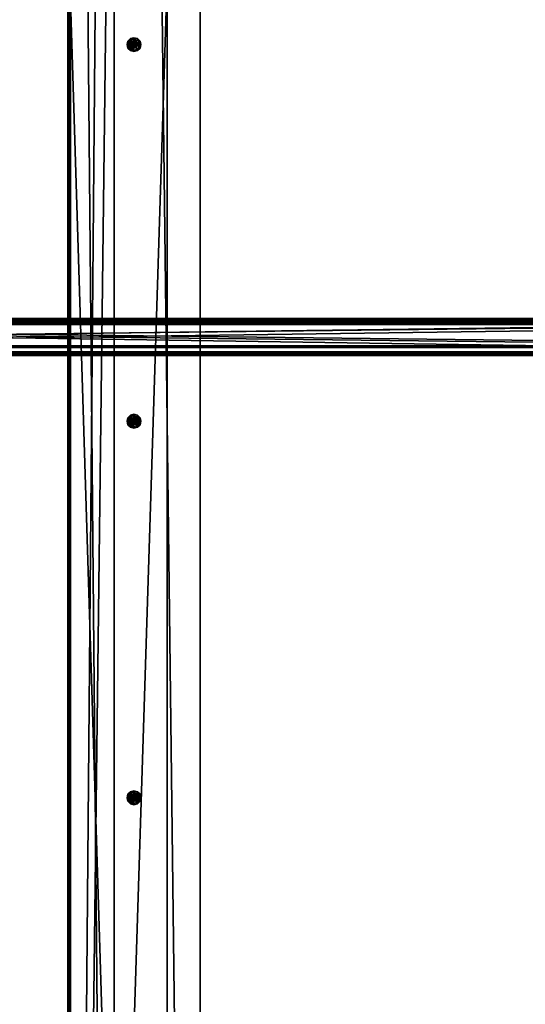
# Model space of a CAD drawing. Header units: millimetres. Extents: x 60485 to 71303, y 100 to 16900.
# Tile 97 of 256: x 62027 to 62792, y 3507 to 4998. Entities that reach past the tile are written whole.
import ezdxf

# ---------------------------------------------------------------- set-up
doc = ezdxf.new("R2010")
doc.units = ezdxf.units.MM
for name, color, linetype in [('1', 7, 'Continuous'), ('13', 7, 'Continuous'), ('3', 7, 'Continuous'), ('9', 7, 'Continuous'), ('95', 7, 'Continuous')]:
    doc.layers.add(name, color=color, linetype=linetype)

msp = doc.modelspace()

# ---------------------------------------------------------------- meshes
at = {"layer": '1', "color": 7}
mesh = msp.add_polyface(dxfattribs=at)
corners = [(62100, 300, 2950), (62100, 300, 0), (62100, 16700, 0), (62100, 16700, 2950), (62300, 300, 0), (62300, 16700, 0), (62300, 300, 2950), (62300, 16700, 2950)]
mesh.append_faces([[corners[k] for k in face] for face in [(0, 2, 3, 3), (1, 5, 2, 2), (4, 7, 5, 5), (6, 3, 7, 7), (1, 6, 4, 4), (3, 5, 7, 7)]], dxfattribs={"vtx0": -1, "color": 7})
mesh.append_faces([[corners[k] for k in face] for face in [(0, 1, 2, 2), (1, 4, 5, 5), (4, 6, 7, 7), (6, 0, 3, 3), (1, 0, 6, 6), (3, 2, 5, 5)]], dxfattribs={"vtx2": -1, "vtx3": -1, "color": 7})
at = {"layer": '13', "color": 20}
mesh = msp.add_polyface(dxfattribs=at)
corners = [(62202.5, 4394.3, 2967), (62200, 4395, 2967), (62200, 4395, 2949), (62202.5, 4394.3, 2949), (62197.5, 4394.3, 2967), (62197.5, 4394.3, 2949), (62204.3, 4392.5, 2949), (62200, 4395, 2949), (62200, 4395, 2884), (62195.7, 4392.5, 2884), (62208, 4394.6, 2963), (62200, 4399.2, 2963), (62200, 4399.2, 2955), (62208, 4394.6, 2955), (62192, 4394.6, 2963), (62192, 4394.6, 2955), (62209.1, 4395.3, 2955), (62205.2, 4399.1, 2955), (62205.2, 4399.1, 2953), (62209.1, 4395.3, 2953), (62200, 4400.5, 2955), (62200, 4400.5, 2953), (62194.7, 4399.1, 2955), (62194.7, 4399.1, 2953), (62190.9, 4395.3, 2955), (62190.9, 4395.3, 2953), (62209.1, 4384.8, 2955), (62205.2, 4380.9, 2955), (62200, 4379.5, 2955), (62205.2, 4380.9, 2953), (62209.1, 4384.8, 2953), (62210.5, 4390, 2953), (62200, 4955, 2967), (62202.5, 4955.7, 2967), (62202.5, 4955.7, 2949), (62200, 4955, 2949), (62204.3, 4957.5, 2949), (62195.7, 4957.5, 2967), (62197.5, 4955.7, 2967), (62197.5, 4955.7, 2949), (62200, 4955, 2949), (62204.3, 4957.5, 2884), (62200, 4955, 2884), (62195.7, 4957.5, 2949), (62200, 4950.8, 2963), (62208, 4955.4, 2963), (62208, 4955.4, 2955), (62200, 4950.8, 2955), (62192, 4955.4, 2963), (62192, 4955.4, 2955), (62200, 4969.2, 2963), (62192, 4964.6, 2963), (62200, 4949.5, 2955), (62205.2, 4950.9, 2955), (62205.2, 4950.9, 2953), (62200, 4949.5, 2953), (62209.1, 4954.8, 2955), (62209.1, 4954.8, 2953), (62210.5, 4960, 2953), (62189.5, 4960, 2955), (62190.9, 4954.8, 2955), (62190.9, 4954.8, 2953), (62194.7, 4950.9, 2955), (62194.7, 4950.9, 2953), (62200, 4970.5, 2955), (62194.7, 4969.1, 2955), (62190.9, 4965.3, 2955), (62189.5, 4960, 2953), (62190.9, 4965.3, 2953), (62194.7, 4969.1, 2953)]
mesh.append_faces([[corners[k] for k in face] for face in [(0, 2, 3, 3), (1, 5, 2, 2), (7, 9, 8, 8), (10, 12, 13, 13), (11, 15, 12, 12), (16, 18, 19, 19), (17, 21, 18, 18), (20, 23, 21, 21), (22, 25, 23, 23), (18, 31, 19, 19), (32, 34, 35, 35), (33, 36, 34, 34), (38, 35, 39, 39), (40, 41, 42, 42), (44, 46, 47, 47), (48, 47, 49, 49), (51, 44, 48, 48), (52, 54, 55, 55), (53, 57, 54, 54), (56, 58, 57, 57), (60, 63, 61, 61), (62, 55, 63, 63), (63, 67, 61, 61)]], dxfattribs={"vtx0": -1, "color": 20})
mesh.append_faces([[corners[k] for k in face] for face in [(16, 26, 17, 17), (17, 27, 20, 20), (20, 28, 22, 22), (23, 29, 21, 21), (21, 30, 18, 18)]], dxfattribs={"vtx0": -1, "vtx1": -1, "color": 20})
mesh.append_faces([[corners[k] for k in face] for face in [(50, 45, 44, 44), (64, 53, 52, 52), (65, 52, 62, 62), (66, 62, 60, 60), (68, 63, 55, 55), (69, 55, 54, 54)]], dxfattribs={"vtx0": -1, "vtx2": -1, "vtx3": -1, "color": 20})
mesh.append_faces([[corners[k] for k in face] for face in [(0, 1, 2, 2), (1, 4, 5, 5), (6, 7, 8, 8), (10, 11, 12, 12), (11, 14, 15, 15), (16, 17, 18, 18), (17, 20, 21, 21), (20, 22, 23, 23), (22, 24, 25, 25), (32, 33, 34, 34), (37, 38, 39, 39), (38, 32, 35, 35), (43, 40, 42, 42), (44, 45, 46, 46), (48, 44, 47, 47), (52, 53, 54, 54), (53, 56, 57, 57), (59, 60, 61, 61), (60, 62, 63, 63), (62, 52, 55, 55)]], dxfattribs={"vtx2": -1, "vtx3": -1, "color": 20})
mesh = msp.add_polyface(dxfattribs=at)
corners = [(62202.5, 4955.7, 2967), (62204.3, 4957.5, 2967), (62204.3, 4957.5, 2949), (62205, 4960, 2967), (62205, 4960, 2949), (62195, 4960, 2967), (62195.7, 4957.5, 2967), (62195.7, 4957.5, 2949), (62195, 4960, 2949), (62197.5, 4955.7, 2949), (62202.5, 4964.3, 2967), (62200, 4965, 2967), (62200, 4955, 2967), (62197.5, 4964.3, 2967), (62197.5, 4955.7, 2967), (62195.7, 4962.5, 2967), (62195.7, 4962.5, 2949), (62200, 4955, 2949), (62200, 4965, 2949), (62202.5, 4955.7, 2949), (62200, 4955, 2949), (62204.3, 4957.5, 2949), (62204.3, 4957.5, 2884), (62204.3, 4962.5, 2884), (62195.7, 4962.5, 2949), (62195.7, 4957.5, 2949), (62195.7, 4957.5, 2884), (62200, 4955, 2884), (62200, 4965, 2949), (62195.7, 4962.5, 2884), (62200, 4965, 2884), (62208, 4955.4, 2963), (62208, 4964.6, 2955), (62208, 4955.4, 2955), (62192, 4964.6, 2963), (62192, 4955.4, 2963), (62192, 4955.4, 2955), (62200, 4950.8, 2955), (62192, 4964.6, 2955), (62200, 4969.2, 2955), (62200, 4959.4, 2964), (62200.5, 4959.7, 2964), (62200.5, 4959.7, 2963), (62200, 4959.4, 2963), (62199.5, 4959.7, 2964), (62199.5, 4959.7, 2963), (62200, 4960.6, 2964), (62199.5, 4960.3, 2964), (62199.5, 4960.3, 2963), (62200, 4959.5, 2950), (62200.2, 4959.6, 2950), (62200.2, 4959.6, 2949), (62200, 4959.5, 2949), (62200.4, 4959.8, 2950), (62200.4, 4959.8, 2949), (62200.5, 4960, 2949), (62199.5, 4960, 2950), (62199.6, 4959.8, 2950), (62199.6, 4959.8, 2949), (62199.7, 4959.6, 2950), (62199.7, 4959.6, 2949), (62200, 4960.5, 2950), (62199.6, 4960.3, 2950), (62199.6, 4960.3, 2949), (62199.7, 4960.4, 2949), (62209.1, 4954.8, 2955), (62210.5, 4960, 2955), (62210.5, 4960, 2953), (62189.5, 4960, 2955), (62190.9, 4954.8, 2953), (62189.5, 4960, 2953), (62200, 4970.5, 2955), (62205.2, 4950.9, 2955), (62200, 4970.5, 2953), (62205.2, 4950.9, 2953), (62209.1, 4954.8, 2953)]
mesh.append_faces([[corners[k] for k in face] for face in [(1, 4, 2, 2), (5, 7, 8, 8), (6, 9, 7, 7), (5, 14, 6, 6), (21, 23, 22, 22), (25, 27, 26, 26), (24, 20, 25, 25), (27, 29, 26, 26), (31, 32, 33, 33), (37, 38, 36, 36), (40, 42, 43, 43), (44, 43, 45, 45), (47, 40, 44, 44), (43, 48, 45, 45), (49, 51, 52, 52), (50, 54, 51, 51), (53, 55, 54, 54), (57, 60, 58, 58), (59, 52, 60, 60), (68, 69, 70, 70)]], dxfattribs={"vtx0": -1, "color": 20})
mesh.append_faces([[corners[k] for k in face] for face in [(15, 14, 5, 5)]], dxfattribs={"vtx0": -1, "vtx1": -1, "color": 20})
mesh.append_faces([[corners[k] for k in face] for face in [(10, 1, 0, 0), (11, 0, 12, 12), (13, 12, 14, 14), (16, 7, 9, 9), (16, 9, 17, 17), (18, 17, 19, 19), (18, 19, 2, 2), (28, 21, 20, 20), (30, 27, 22, 22), (39, 37, 33, 33), (46, 41, 40, 40), (48, 43, 42, 42), (61, 50, 49, 49), (62, 49, 59, 59), (63, 58, 60, 60), (63, 60, 52, 52), (64, 52, 51, 51), (71, 65, 72, 72), (73, 74, 75, 75)]], dxfattribs={"vtx0": -1, "vtx2": -1, "vtx3": -1, "color": 20})
mesh.append_faces([[corners[k] for k in face] for face in [(0, 1, 2, 2), (1, 3, 4, 4), (5, 6, 7, 7), (20, 21, 22, 22), (24, 25, 26, 26), (34, 35, 36, 36), (40, 41, 42, 42), (44, 40, 43, 43), (49, 50, 51, 51), (50, 53, 54, 54), (56, 57, 58, 58), (57, 59, 60, 60), (59, 49, 52, 52), (65, 66, 67, 67)]], dxfattribs={"vtx2": -1, "vtx3": -1, "color": 20})
mesh = msp.add_polyface(dxfattribs=at)
corners = [(62200, 4965, 2967), (62197.5, 4964.3, 2967), (62197.5, 4964.3, 2949), (62200, 4965, 2949), (62195.7, 4962.5, 2967), (62195.7, 4962.5, 2949), (62195, 4960, 2967), (62195, 4960, 2949), (62200, 4955, 2967), (62197.5, 4955.7, 2967), (62195.7, 4957.5, 2949), (62200, 4955, 2949), (62200, 4965, 2949), (62195.7, 4962.5, 2949), (62195.7, 4962.5, 2884), (62200, 4965, 2884), (62195.7, 4957.5, 2884), (62200, 4955, 2949), (62200, 4955, 2884), (62200, 4969.2, 2963), (62192, 4964.6, 2963), (62192, 4964.6, 2955), (62200, 4969.2, 2955), (62192, 4955.4, 2955), (62200, 4950.8, 2963), (62200, 4950.8, 2955), (62200, 4960.6, 2964), (62199.5, 4960.3, 2964), (62199.5, 4960.3, 2963), (62200, 4960.6, 2963), (62199.5, 4959.7, 2964), (62199.5, 4959.7, 2963), (62200, 4959.4, 2964), (62200.5, 4959.7, 2963), (62200.2, 4960.4, 2950), (62200, 4960.5, 2950), (62200, 4960.5, 2949), (62199.7, 4960.4, 2950), (62199.7, 4960.4, 2949), (62199.6, 4960.3, 2950), (62199.6, 4960.3, 2949), (62199.5, 4960, 2950), (62199.5, 4960, 2949), (62199.6, 4959.8, 2949), (62200, 4959.5, 2950), (62199.7, 4959.6, 2950), (62199.6, 4959.8, 2950), (62200, 4959.5, 2949), (62200.2, 4959.6, 2949), (62200, 4970.5, 2955), (62194.7, 4969.1, 2955), (62194.7, 4969.1, 2953), (62200, 4970.5, 2953), (62190.9, 4965.3, 2955), (62190.9, 4965.3, 2953), (62189.5, 4960, 2955), (62189.5, 4960, 2953), (62200, 4949.5, 2955), (62194.7, 4950.9, 2955), (62190.9, 4954.8, 2955), (62194.7, 4950.9, 2953), (62200, 4949.5, 2953), (62205.2, 4950.9, 2953)]
mesh.append_faces([[corners[k] for k in face] for face in [(0, 2, 3, 3), (1, 5, 2, 2), (4, 7, 5, 5), (10, 5, 7, 7), (12, 14, 15, 15), (13, 16, 14, 14), (19, 21, 22, 22), (20, 23, 21, 21), (26, 28, 29, 29), (27, 31, 28, 28), (35, 38, 36, 36), (37, 40, 38, 38), (39, 42, 40, 40), (41, 43, 42, 42), (39, 46, 41, 41), (43, 40, 42, 42), (49, 51, 52, 52), (50, 54, 51, 51), (53, 56, 54, 54), (53, 59, 55, 55)]], dxfattribs={"vtx0": -1, "color": 20})
mesh.append_faces([[corners[k] for k in face] for face in [(0, 8, 1, 1), (1, 9, 4, 4), (5, 11, 2, 2), (2, 11, 3, 3), (12, 17, 13, 13), (14, 18, 15, 15), (19, 24, 20, 20), (21, 25, 22, 22), (26, 32, 27, 27), (28, 33, 29, 29), (35, 44, 37, 37), (37, 44, 39, 39), (40, 47, 38, 38), (38, 48, 36, 36), (49, 57, 50, 50), (50, 58, 53, 53), (56, 60, 54, 54), (54, 61, 51, 51), (51, 62, 52, 52)]], dxfattribs={"vtx0": -1, "vtx1": -1, "color": 20})
mesh.append_faces([[corners[k] for k in face] for face in [(39, 45, 46, 46)]], dxfattribs={"vtx0": -1, "vtx2": -1, "vtx3": -1, "color": 20})
mesh.append_faces([[corners[k] for k in face] for face in [(0, 1, 2, 2), (1, 4, 5, 5), (4, 6, 7, 7), (12, 13, 14, 14), (19, 20, 21, 21), (26, 27, 28, 28), (27, 30, 31, 31), (34, 35, 36, 36), (35, 37, 38, 38), (37, 39, 40, 40), (39, 41, 42, 42), (49, 50, 51, 51), (50, 53, 54, 54), (53, 55, 56, 56)]], dxfattribs={"vtx2": -1, "vtx3": -1, "color": 20})
mesh = msp.add_polyface(dxfattribs=at)
corners = [(62205, 4960, 2967), (62204.3, 4962.5, 2967), (62204.3, 4962.5, 2949), (62205, 4960, 2949), (62202.5, 4964.3, 2967), (62202.5, 4964.3, 2949), (62200, 4965, 2967), (62200, 4965, 2949), (62204.3, 4957.5, 2967), (62202.5, 4955.7, 2967), (62204.3, 4957.5, 2949), (62204.3, 4957.5, 2949), (62204.3, 4962.5, 2949), (62204.3, 4962.5, 2884), (62200, 4965, 2949), (62200, 4965, 2884), (62204.3, 4957.5, 2884), (62208, 4955.4, 2963), (62208, 4964.6, 2963), (62208, 4964.6, 2955), (62200, 4969.2, 2963), (62200, 4969.2, 2955), (62208, 4955.4, 2955), (62200.5, 4959.7, 2964), (62200.5, 4960.3, 2964), (62200.5, 4960.3, 2963), (62200.5, 4959.7, 2963), (62200, 4960.6, 2964), (62200, 4960.6, 2963), (62200.4, 4959.8, 2950), (62200.5, 4960, 2950), (62200.5, 4960, 2949), (62200.4, 4960.3, 2950), (62200.4, 4960.3, 2949), (62200.2, 4960.4, 2950), (62200.2, 4960.4, 2949), (62200, 4960.5, 2949), (62200.2, 4959.6, 2950), (62200, 4960.5, 2950), (62200.2, 4959.6, 2949), (62200.4, 4959.8, 2949), (62210.5, 4960, 2955), (62209.1, 4965.3, 2955), (62209.1, 4965.3, 2953), (62210.5, 4960, 2953), (62205.2, 4969.1, 2955), (62205.2, 4969.1, 2953), (62200, 4970.5, 2955), (62200, 4970.5, 2953), (62209.1, 4954.8, 2955), (62209.1, 4954.8, 2953)]
mesh.append_faces([[corners[k] for k in face] for face in [(0, 2, 3, 3), (1, 5, 2, 2), (4, 7, 5, 5), (8, 1, 0, 0), (5, 3, 2, 2), (12, 15, 13, 13), (11, 14, 12, 12), (15, 16, 13, 13), (18, 21, 19, 19), (17, 20, 18, 18), (21, 22, 19, 19), (23, 25, 26, 26), (24, 28, 25, 25), (23, 27, 24, 24), (28, 26, 25, 25), (30, 33, 31, 31), (32, 35, 33, 33), (34, 36, 35, 35), (30, 34, 32, 32), (35, 31, 33, 33), (41, 43, 44, 44), (42, 46, 43, 43), (45, 48, 46, 46), (49, 42, 41, 41), (46, 44, 43, 43)]], dxfattribs={"vtx0": -1, "color": 20})
mesh.append_faces([[corners[k] for k in face] for face in [(1, 8, 4, 4), (4, 9, 6, 6), (7, 10, 5, 5), (34, 37, 38, 38), (36, 40, 35, 35), (42, 49, 45, 45), (45, 49, 47, 47), (48, 50, 46, 46)]], dxfattribs={"vtx0": -1, "vtx1": -1, "color": 20})
mesh.append_faces([[corners[k] for k in face] for face in [(5, 10, 3, 3), (34, 30, 29, 29), (34, 29, 37, 37), (36, 39, 40, 40), (35, 40, 31, 31), (46, 50, 44, 44)]], dxfattribs={"vtx0": -1, "vtx2": -1, "vtx3": -1, "color": 20})
mesh.append_faces([[corners[k] for k in face] for face in [(0, 1, 2, 2), (1, 4, 5, 5), (4, 6, 7, 7), (11, 12, 13, 13), (12, 14, 15, 15), (17, 18, 19, 19), (18, 20, 21, 21), (23, 24, 25, 25), (24, 27, 28, 28), (29, 30, 31, 31), (30, 32, 33, 33), (32, 34, 35, 35), (41, 42, 43, 43), (42, 45, 46, 46), (45, 47, 48, 48)]], dxfattribs={"vtx2": -1, "vtx3": -1, "color": 20})
mesh = msp.add_polyface(dxfattribs=at)
corners = [(62200, 4385, 2967), (62202.5, 4385.7, 2967), (62202.5, 4385.7, 2949), (62200, 4385, 2949), (62204.3, 4387.5, 2967), (62204.3, 4387.5, 2949), (62205, 4390, 2967), (62205, 4390, 2949), (62195, 4390, 2967), (62195.7, 4387.5, 2967), (62195.7, 4387.5, 2949), (62195, 4390, 2949), (62197.5, 4385.7, 2967), (62197.5, 4385.7, 2949), (62202.5, 4394.3, 2967), (62200, 4395, 2967), (62197.5, 4394.3, 2967), (62195.7, 4392.5, 2949), (62197.5, 4394.3, 2949), (62200, 4395, 2949), (62200, 4385, 2949), (62204.3, 4387.5, 2949), (62204.3, 4387.5, 2884), (62200, 4385, 2884), (62204.3, 4392.5, 2884), (62195.7, 4392.5, 2949), (62195.7, 4387.5, 2949), (62195.7, 4387.5, 2884), (62200, 4395, 2949), (62195.7, 4392.5, 2884), (62200, 4395, 2884), (62200, 4380.8, 2963), (62208, 4385.4, 2963), (62208, 4385.4, 2955), (62200, 4380.8, 2955), (62208, 4394.6, 2955), (62192, 4394.6, 2963), (62192, 4385.4, 2963), (62192, 4385.4, 2955), (62200, 4399.2, 2963), (62192, 4394.6, 2955), (62200, 4399.2, 2955), (62205.2, 4380.9, 2955), (62209.1, 4384.8, 2955), (62209.1, 4384.8, 2953), (62210.5, 4390, 2955), (62210.5, 4390, 2953), (62189.5, 4390, 2955), (62190.9, 4384.8, 2955), (62190.9, 4384.8, 2953), (62189.5, 4390, 2953), (62194.7, 4380.9, 2953), (62205.2, 4399.1, 2955), (62200, 4400.5, 2955), (62200, 4379.5, 2955), (62194.7, 4399.1, 2955), (62194.7, 4380.9, 2955), (62190.9, 4395.3, 2955), (62190.9, 4395.3, 2953), (62200, 4379.5, 2953), (62194.7, 4399.1, 2953), (62205.2, 4380.9, 2953), (62200, 4400.5, 2953)]
mesh.append_faces([[corners[k] for k in face] for face in [(0, 2, 3, 3), (1, 5, 2, 2), (4, 7, 5, 5), (8, 10, 11, 11), (9, 13, 10, 10), (12, 3, 13, 13), (8, 12, 9, 9), (20, 22, 23, 23), (21, 24, 22, 22), (26, 23, 27, 27), (25, 20, 26, 26), (23, 29, 27, 27), (31, 33, 34, 34), (32, 35, 33, 33), (37, 34, 38, 38), (36, 31, 37, 37), (34, 40, 38, 38), (43, 46, 44, 44), (47, 49, 50, 50), (48, 51, 49, 49), (51, 50, 49, 49)]], dxfattribs={"vtx0": -1, "color": 20})
mesh.append_faces([[corners[k] for k in face] for face in [(14, 4, 1, 1), (15, 1, 0, 0), (16, 0, 12, 12), (17, 10, 13, 13), (17, 13, 3, 3), (18, 3, 2, 2), (19, 2, 5, 5), (28, 21, 20, 20), (30, 23, 22, 22), (39, 32, 31, 31), (41, 34, 33, 33), (52, 43, 42, 42), (53, 42, 54, 54), (55, 54, 56, 56), (57, 56, 48, 48), (58, 51, 59, 59), (60, 59, 61, 61), (62, 61, 44, 44)]], dxfattribs={"vtx0": -1, "vtx2": -1, "vtx3": -1, "color": 20})
mesh.append_faces([[corners[k] for k in face] for face in [(0, 1, 2, 2), (1, 4, 5, 5), (4, 6, 7, 7), (8, 9, 10, 10), (9, 12, 13, 13), (12, 0, 3, 3), (20, 21, 22, 22), (25, 26, 27, 27), (26, 20, 23, 23), (31, 32, 33, 33), (36, 37, 38, 38), (37, 31, 34, 34), (42, 43, 44, 44), (43, 45, 46, 46), (47, 48, 49, 49)]], dxfattribs={"vtx2": -1, "vtx3": -1, "color": 20})
mesh = msp.add_polyface(dxfattribs=at)
corners = [(62197.5, 4394.3, 2967), (62195.7, 4392.5, 2967), (62195.7, 4392.5, 2949), (62197.5, 4394.3, 2949), (62195, 4390, 2967), (62195, 4390, 2949), (62200, 4395, 2967), (62200, 4385, 2967), (62197.5, 4385.7, 2967), (62195.7, 4387.5, 2949), (62200, 4385, 2949), (62202.5, 4385.7, 2949), (62200, 4395, 2949), (62200, 4395, 2949), (62195.7, 4392.5, 2949), (62195.7, 4392.5, 2884), (62195.7, 4387.5, 2884), (62200, 4385, 2949), (62200, 4385, 2884), (62200, 4395, 2884), (62192, 4394.6, 2963), (62192, 4385.4, 2955), (62192, 4394.6, 2955), (62200, 4399.2, 2963), (62200, 4380.8, 2963), (62200, 4380.8, 2955), (62200, 4399.2, 2955), (62200, 4390.6, 2964), (62199.5, 4390.3, 2964), (62199.5, 4390.3, 2963), (62200, 4390.6, 2963), (62199.5, 4389.7, 2964), (62199.5, 4389.7, 2963), (62200, 4389.4, 2964), (62200, 4389.4, 2963), (62200.5, 4389.7, 2963), (62200, 4390.5, 2950), (62199.7, 4390.4, 2950), (62199.7, 4390.4, 2949), (62200, 4390.5, 2949), (62199.6, 4390.3, 2950), (62199.6, 4390.3, 2949), (62199.5, 4390, 2950), (62199.5, 4390, 2949), (62199.6, 4389.8, 2950), (62199.6, 4389.8, 2949), (62199.7, 4389.6, 2950), (62199.7, 4389.6, 2949), (62200, 4389.5, 2950), (62200, 4389.5, 2949), (62190.9, 4395.3, 2955), (62189.5, 4390, 2955), (62189.5, 4390, 2953), (62190.9, 4395.3, 2953), (62194.7, 4399.1, 2955), (62194.7, 4380.9, 2955), (62190.9, 4384.8, 2955), (62194.7, 4380.9, 2953), (62200, 4379.5, 2953), (62194.7, 4399.1, 2953)]
mesh.append_faces([[corners[k] for k in face] for face in [(0, 2, 3, 3), (1, 5, 2, 2), (9, 2, 5, 5), (14, 16, 15, 15), (20, 21, 22, 22), (27, 29, 30, 30), (28, 32, 29, 29), (31, 34, 32, 32), (28, 33, 31, 31), (34, 29, 32, 32), (36, 38, 39, 39), (37, 41, 38, 38), (40, 43, 41, 41), (42, 45, 43, 43), (44, 47, 45, 45), (46, 49, 47, 47), (40, 44, 42, 42), (45, 41, 43, 43), (50, 52, 53, 53), (50, 56, 51, 51)]], dxfattribs={"vtx0": -1, "color": 20})
mesh.append_faces([[corners[k] for k in face] for face in [(6, 7, 0, 0), (0, 8, 1, 1), (1, 8, 4, 4), (2, 10, 3, 3), (3, 11, 12, 12), (13, 17, 14, 14), (15, 18, 19, 19), (23, 24, 20, 20), (22, 25, 26, 26), (27, 33, 28, 28), (29, 35, 30, 30), (36, 48, 37, 37), (37, 46, 40, 40), (41, 47, 38, 38), (54, 55, 50, 50), (52, 57, 53, 53), (53, 58, 59, 59)]], dxfattribs={"vtx0": -1, "vtx1": -1, "color": 20})
mesh.append_faces([[corners[k] for k in face] for face in [(37, 48, 46, 46), (40, 46, 44, 44), (41, 45, 47, 47), (38, 47, 49, 49)]], dxfattribs={"vtx0": -1, "vtx2": -1, "vtx3": -1, "color": 20})
mesh.append_faces([[corners[k] for k in face] for face in [(0, 1, 2, 2), (1, 4, 5, 5), (13, 14, 15, 15), (27, 28, 29, 29), (28, 31, 32, 32), (31, 33, 34, 34), (36, 37, 38, 38), (37, 40, 41, 41), (40, 42, 43, 43), (42, 44, 45, 45), (44, 46, 47, 47), (46, 48, 49, 49), (50, 51, 52, 52)]], dxfattribs={"vtx2": -1, "vtx3": -1, "color": 20})
mesh = msp.add_polyface(dxfattribs=at)
corners = [(62205, 4390, 2967), (62204.3, 4392.5, 2967), (62204.3, 4392.5, 2949), (62205, 4390, 2949), (62202.5, 4394.3, 2967), (62202.5, 4394.3, 2949), (62204.3, 4387.5, 2967), (62202.5, 4385.7, 2967), (62200, 4395, 2967), (62200, 4395, 2949), (62204.3, 4387.5, 2949), (62204.3, 4387.5, 2949), (62204.3, 4392.5, 2949), (62204.3, 4392.5, 2884), (62200, 4395, 2884), (62200, 4395, 2949), (62204.3, 4387.5, 2884), (62208, 4385.4, 2963), (62208, 4394.6, 2963), (62208, 4394.6, 2955), (62200, 4399.2, 2963), (62200, 4399.2, 2955), (62208, 4385.4, 2955), (62200, 4389.4, 2964), (62200.5, 4389.7, 2964), (62200.5, 4389.7, 2963), (62200, 4389.4, 2963), (62200.5, 4390.3, 2964), (62200.5, 4390.3, 2963), (62200, 4390.6, 2964), (62200, 4390.6, 2963), (62199.5, 4390.3, 2963), (62200, 4389.5, 2950), (62200.2, 4389.6, 2950), (62200.2, 4389.6, 2949), (62200, 4389.5, 2949), (62200.4, 4389.8, 2950), (62200.4, 4389.8, 2949), (62200.5, 4390, 2950), (62200.5, 4390, 2949), (62200.4, 4390.3, 2950), (62200.4, 4390.3, 2949), (62200.2, 4390.4, 2950), (62200.2, 4390.4, 2949), (62200, 4390.5, 2950), (62200, 4390.5, 2949), (62199.7, 4390.4, 2949), (62210.5, 4390, 2955), (62209.1, 4395.3, 2955), (62209.1, 4395.3, 2953), (62210.5, 4390, 2953), (62209.1, 4384.8, 2955), (62205.2, 4399.1, 2953), (62209.1, 4384.8, 2953)]
mesh.append_faces([[corners[k] for k in face] for face in [(0, 2, 3, 3), (1, 5, 2, 2), (6, 1, 0, 0), (5, 3, 2, 2), (12, 14, 13, 13), (11, 15, 12, 12), (14, 16, 13, 13), (17, 20, 18, 18), (21, 22, 19, 19), (23, 25, 26, 26), (24, 28, 25, 25), (27, 30, 28, 28), (24, 29, 27, 27), (30, 25, 28, 28), (32, 34, 35, 35), (33, 37, 34, 34), (36, 39, 37, 37), (38, 41, 39, 39), (40, 43, 41, 41), (42, 45, 43, 43), (36, 40, 38, 38), (41, 37, 39, 39), (47, 49, 50, 50), (51, 48, 47, 47)]], dxfattribs={"vtx0": -1, "color": 20})
mesh.append_faces([[corners[k] for k in face] for face in [(1, 6, 4, 4), (4, 7, 8, 8), (9, 10, 5, 5), (40, 36, 42, 42), (42, 33, 44, 44), (46, 34, 45, 45), (45, 37, 43, 43), (43, 37, 41, 41)]], dxfattribs={"vtx0": -1, "vtx1": -1, "color": 20})
mesh.append_faces([[corners[k] for k in face] for face in [(5, 10, 3, 3), (29, 24, 23, 23), (31, 26, 25, 25), (42, 36, 33, 33), (44, 33, 32, 32), (46, 35, 34, 34), (45, 34, 37, 37), (52, 53, 50, 50)]], dxfattribs={"vtx0": -1, "vtx2": -1, "vtx3": -1, "color": 20})
mesh.append_faces([[corners[k] for k in face] for face in [(0, 1, 2, 2), (1, 4, 5, 5), (11, 12, 13, 13), (17, 18, 19, 19), (23, 24, 25, 25), (24, 27, 28, 28), (27, 29, 30, 30), (32, 33, 34, 34), (33, 36, 37, 37), (36, 38, 39, 39), (38, 40, 41, 41), (40, 42, 43, 43), (42, 44, 45, 45), (47, 48, 49, 49)]], dxfattribs={"vtx2": -1, "vtx3": -1, "color": 20})
mesh = msp.add_polyface(dxfattribs=at)
corners = [(62204.3, 3822.5, 2967), (62202.5, 3824.3, 2967), (62202.5, 3824.3, 2949), (62204.3, 3822.5, 2949), (62200, 3825, 2967), (62200, 3825, 2949), (62197.5, 3824.3, 2967), (62197.5, 3824.3, 2949), (62195.7, 3822.5, 2967), (62195.7, 3822.5, 2949), (62195, 3820, 2949), (62204.3, 3817.5, 2967), (62202.5, 3815.7, 2967), (62200, 3815, 2967), (62202.5, 3815.7, 2949), (62204.3, 3817.5, 2949), (62205, 3820, 2949), (62204.3, 3822.5, 2949), (62200, 3825, 2949), (62200, 3825, 2884), (62204.3, 3822.5, 2884), (62195.7, 3822.5, 2949), (62195.7, 3822.5, 2884), (62204.3, 3817.5, 2884), (62208, 3815.4, 2963), (62208, 3824.6, 2963), (62208, 3824.6, 2955), (62200, 3829.2, 2963), (62200, 3829.2, 2955), (62192, 3824.6, 2963), (62192, 3824.6, 2955), (62192, 3815.4, 2955), (62200, 3810.8, 2963), (62208, 3815.4, 2955), (62210.5, 3820, 2955), (62209.1, 3825.3, 2955), (62209.1, 3825.3, 2953), (62205.2, 3829.1, 2955), (62205.2, 3829.1, 2953), (62200, 3830.5, 2955), (62200, 3830.5, 2953), (62194.7, 3829.1, 2955), (62194.7, 3829.1, 2953), (62190.9, 3825.3, 2955), (62190.9, 3825.3, 2953), (62189.5, 3820, 2953), (62209.1, 3814.8, 2955), (62205.2, 3810.9, 2955), (62200, 3809.5, 2955), (62194.7, 3810.9, 2955), (62200, 3809.5, 2953), (62205.2, 3810.9, 2953), (62209.1, 3814.8, 2953), (62210.5, 3820, 2953), (62200, 4379.5, 2955), (62205.2, 4380.9, 2955), (62205.2, 4380.9, 2953), (62200, 4379.5, 2953), (62209.1, 4384.8, 2953), (62190.9, 4384.8, 2955), (62194.7, 4380.9, 2955), (62194.7, 4380.9, 2953)]
mesh.append_faces([[corners[k] for k in face] for face in [(0, 2, 3, 3), (1, 5, 2, 2), (4, 7, 5, 5), (6, 9, 7, 7), (8, 10, 9, 9), (2, 16, 3, 3), (17, 19, 20, 20), (18, 22, 19, 19), (25, 28, 26, 26), (27, 30, 28, 28), (29, 31, 30, 30), (24, 27, 25, 25), (28, 33, 26, 26), (35, 38, 36, 36), (37, 40, 38, 38), (39, 42, 40, 40), (41, 44, 42, 42), (43, 45, 44, 44), (38, 53, 36, 36), (54, 56, 57, 57), (55, 58, 56, 56), (60, 57, 61, 61)]], dxfattribs={"vtx0": -1, "color": 20})
mesh.append_faces([[corners[k] for k in face] for face in [(0, 11, 1, 1), (1, 12, 4, 4), (4, 13, 6, 6), (7, 14, 5, 5), (5, 15, 2, 2), (22, 23, 19, 19), (27, 32, 29, 29), (30, 33, 28, 28), (35, 46, 37, 37), (37, 47, 39, 39), (39, 48, 41, 41), (41, 49, 43, 43), (44, 50, 42, 42), (42, 51, 40, 40), (40, 52, 38, 38)]], dxfattribs={"vtx0": -1, "vtx1": -1, "color": 20})
mesh.append_faces([[corners[k] for k in face] for face in [(0, 1, 2, 2), (1, 4, 5, 5), (4, 6, 7, 7), (6, 8, 9, 9), (17, 18, 19, 19), (18, 21, 22, 22), (24, 25, 26, 26), (25, 27, 28, 28), (27, 29, 30, 30), (34, 35, 36, 36), (35, 37, 38, 38), (37, 39, 40, 40), (39, 41, 42, 42), (41, 43, 44, 44), (54, 55, 56, 56), (59, 60, 61, 61), (60, 54, 57, 57)]], dxfattribs={"vtx2": -1, "vtx3": -1, "color": 20})
mesh = msp.add_polyface(dxfattribs=at)
corners = [(62202.5, 3254.3, 2967), (62200, 3255, 2967), (62200, 3255, 2949), (62197.5, 3254.3, 2949), (62208, 3254.6, 2963), (62200, 3259.2, 2963), (62200, 3259.2, 2955), (62208, 3254.6, 2955), (62192, 3254.6, 2963), (62192, 3254.6, 2955), (62209.1, 3255.3, 2955), (62205.2, 3259.1, 2955), (62205.2, 3259.1, 2953), (62209.1, 3255.3, 2953), (62200, 3260.5, 2955), (62200, 3260.5, 2953), (62194.7, 3259.1, 2955), (62194.7, 3259.1, 2953), (62190.9, 3255.3, 2955), (62190.9, 3255.3, 2953), (62205.2, 3240.9, 2955), (62205.2, 3240.9, 2953), (62209.1, 3244.8, 2953), (62210.5, 3250, 2953), (62200, 3815, 2967), (62202.5, 3815.7, 2967), (62202.5, 3815.7, 2949), (62200, 3815, 2949), (62204.3, 3817.5, 2967), (62204.3, 3817.5, 2949), (62195.7, 3817.5, 2967), (62197.5, 3815.7, 2967), (62197.5, 3815.7, 2949), (62200, 3815, 2949), (62204.3, 3817.5, 2949), (62204.3, 3817.5, 2884), (62200, 3815, 2884), (62195.7, 3817.5, 2949), (62195.7, 3817.5, 2884), (62200, 3810.8, 2963), (62208, 3815.4, 2963), (62208, 3815.4, 2955), (62200, 3810.8, 2955), (62192, 3815.4, 2963), (62192, 3815.4, 2955), (62200, 3829.2, 2963), (62192, 3824.6, 2963), (62192, 3824.6, 2955), (62200, 3809.5, 2955), (62205.2, 3810.9, 2955), (62205.2, 3810.9, 2953), (62200, 3809.5, 2953), (62209.1, 3814.8, 2955), (62209.1, 3814.8, 2953), (62210.5, 3820, 2953), (62189.5, 3820, 2955), (62190.9, 3814.8, 2955), (62190.9, 3814.8, 2953), (62194.7, 3810.9, 2955), (62194.7, 3810.9, 2953), (62205.2, 3829.1, 2955), (62200, 3830.5, 2955), (62194.7, 3829.1, 2955), (62190.9, 3825.3, 2955), (62189.5, 3820, 2953), (62190.9, 3825.3, 2953), (62194.7, 3829.1, 2953)]
mesh.append_faces([[corners[k] for k in face] for face in [(1, 3, 2, 2), (4, 6, 7, 7), (5, 9, 6, 6), (10, 12, 13, 13), (11, 15, 12, 12), (14, 17, 15, 15), (16, 19, 17, 17), (12, 23, 13, 13), (24, 26, 27, 27), (25, 29, 26, 26), (31, 27, 32, 32), (33, 35, 36, 36), (37, 36, 38, 38), (39, 41, 42, 42), (43, 42, 44, 44), (46, 39, 43, 43), (42, 47, 44, 44), (48, 50, 51, 51), (49, 53, 50, 50), (52, 54, 53, 53), (56, 59, 57, 57), (58, 51, 59, 59), (59, 64, 57, 57)]], dxfattribs={"vtx0": -1, "color": 20})
mesh.append_faces([[corners[k] for k in face] for face in [(11, 20, 14, 14), (17, 21, 15, 15), (15, 22, 12, 12)]], dxfattribs={"vtx0": -1, "vtx1": -1, "color": 20})
mesh.append_faces([[corners[k] for k in face] for face in [(45, 40, 39, 39), (47, 42, 41, 41), (60, 52, 49, 49), (61, 49, 48, 48), (62, 48, 58, 58), (63, 58, 56, 56), (65, 59, 51, 51), (66, 51, 50, 50)]], dxfattribs={"vtx0": -1, "vtx2": -1, "vtx3": -1, "color": 20})
mesh.append_faces([[corners[k] for k in face] for face in [(0, 1, 2, 2), (4, 5, 6, 6), (5, 8, 9, 9), (10, 11, 12, 12), (11, 14, 15, 15), (14, 16, 17, 17), (16, 18, 19, 19), (24, 25, 26, 26), (25, 28, 29, 29), (30, 31, 32, 32), (31, 24, 27, 27), (33, 34, 35, 35), (37, 33, 36, 36), (39, 40, 41, 41), (43, 39, 42, 42), (48, 49, 50, 50), (49, 52, 53, 53), (55, 56, 57, 57), (56, 58, 59, 59), (58, 48, 51, 51)]], dxfattribs={"vtx2": -1, "vtx3": -1, "color": 20})
mesh = msp.add_polyface(dxfattribs=at)
corners = [(62204.3, 3817.5, 2967), (62205, 3820, 2967), (62205, 3820, 2949), (62204.3, 3817.5, 2949), (62204.3, 3822.5, 2967), (62204.3, 3822.5, 2949), (62202.5, 3824.3, 2967), (62202.5, 3815.7, 2967), (62200, 3825, 2967), (62200, 3815, 2967), (62197.5, 3824.3, 2949), (62200, 3815, 2949), (62202.5, 3815.7, 2949), (62200, 3825, 2949), (62202.5, 3824.3, 2949), (62204.3, 3817.5, 2949), (62204.3, 3822.5, 2949), (62204.3, 3822.5, 2884), (62204.3, 3817.5, 2884), (62200, 3825, 2949), (62200, 3815, 2949), (62195.7, 3822.5, 2884), (62200, 3815, 2884), (62200, 3825, 2884), (62208, 3815.4, 2963), (62208, 3824.6, 2955), (62208, 3815.4, 2955), (62200, 3819.4, 2964), (62200.5, 3819.7, 2964), (62200.5, 3819.7, 2963), (62200, 3819.4, 2963), (62200.5, 3820.3, 2964), (62200.5, 3820.3, 2963), (62200, 3820.6, 2964), (62200, 3820.6, 2963), (62199.5, 3820.3, 2963), (62200, 3819.5, 2950), (62200.2, 3819.6, 2950), (62200.2, 3819.6, 2949), (62200, 3819.5, 2949), (62200.4, 3819.8, 2950), (62200.4, 3819.8, 2949), (62200.5, 3820, 2950), (62200.5, 3820, 2949), (62200.4, 3820.3, 2950), (62200.4, 3820.3, 2949), (62200.2, 3820.4, 2950), (62200.2, 3820.4, 2949), (62200, 3820.5, 2950), (62200, 3820.5, 2949), (62199.7, 3820.4, 2949), (62209.1, 3814.8, 2955), (62210.5, 3820, 2955), (62210.5, 3820, 2953), (62209.1, 3825.3, 2953), (62209.1, 3825.3, 2955), (62200, 3830.5, 2953), (62205.2, 3810.9, 2953), (62209.1, 3814.8, 2953), (62205.2, 3829.1, 2953)]
mesh.append_faces([[corners[k] for k in face] for face in [(0, 2, 3, 3), (1, 5, 2, 2), (0, 4, 1, 1), (15, 17, 18, 18), (15, 19, 16, 16), (23, 18, 17, 17), (24, 25, 26, 26), (27, 29, 30, 30), (28, 32, 29, 29), (31, 34, 32, 32), (28, 33, 31, 31), (34, 29, 32, 32), (36, 38, 39, 39), (37, 41, 38, 38), (40, 43, 41, 41), (42, 45, 43, 43), (44, 47, 45, 45), (46, 49, 47, 47), (40, 44, 42, 42), (47, 43, 45, 45), (52, 54, 53, 53), (51, 55, 52, 52)]], dxfattribs={"vtx0": -1, "color": 20})
mesh.append_faces([[corners[k] for k in face] for face in [(44, 40, 46, 46), (46, 37, 48, 48), (50, 38, 49, 49), (49, 41, 47, 47)]], dxfattribs={"vtx0": -1, "vtx1": -1, "color": 20})
mesh.append_faces([[corners[k] for k in face] for face in [(6, 0, 7, 7), (8, 7, 9, 9), (10, 11, 12, 12), (13, 12, 3, 3), (14, 3, 2, 2), (19, 15, 20, 20), (21, 22, 18, 18), (33, 28, 27, 27), (35, 30, 29, 29), (46, 40, 37, 37), (50, 39, 38, 38), (49, 38, 41, 41), (47, 41, 43, 43), (56, 57, 58, 58), (59, 58, 53, 53)]], dxfattribs={"vtx0": -1, "vtx2": -1, "vtx3": -1, "color": 20})
mesh.append_faces([[corners[k] for k in face] for face in [(0, 1, 2, 2), (1, 4, 5, 5), (15, 16, 17, 17), (27, 28, 29, 29), (28, 31, 32, 32), (31, 33, 34, 34), (36, 37, 38, 38), (37, 40, 41, 41), (40, 42, 43, 43), (42, 44, 45, 45), (44, 46, 47, 47), (46, 48, 49, 49), (51, 52, 53, 53)]], dxfattribs={"vtx2": -1, "vtx3": -1, "color": 20})
mesh = msp.add_polyface(dxfattribs=at)
corners = [(62195.7, 3822.5, 2967), (62195, 3820, 2967), (62195, 3820, 2949), (62195.7, 3817.5, 2967), (62195.7, 3817.5, 2949), (62197.5, 3815.7, 2949), (62197.5, 3824.3, 2967), (62200, 3815, 2967), (62197.5, 3815.7, 2967), (62195.7, 3822.5, 2949), (62200, 3815, 2949), (62197.5, 3824.3, 2949), (62195.7, 3822.5, 2949), (62195.7, 3817.5, 2949), (62195.7, 3817.5, 2884), (62195.7, 3822.5, 2884), (62200, 3825, 2949), (62200, 3815, 2949), (62200, 3815, 2884), (62192, 3824.6, 2963), (62192, 3815.4, 2963), (62192, 3815.4, 2955), (62200, 3820.6, 2964), (62199.5, 3820.3, 2964), (62199.5, 3820.3, 2963), (62200, 3820.6, 2963), (62199.5, 3819.7, 2964), (62199.5, 3819.7, 2963), (62200, 3819.4, 2964), (62200, 3819.4, 2963), (62200.5, 3819.7, 2963), (62200, 3820.5, 2950), (62199.7, 3820.4, 2950), (62199.7, 3820.4, 2949), (62200, 3820.5, 2949), (62199.6, 3820.3, 2950), (62199.6, 3820.3, 2949), (62199.5, 3820, 2950), (62199.5, 3820, 2949), (62199.6, 3819.8, 2950), (62199.6, 3819.8, 2949), (62199.7, 3819.6, 2950), (62199.7, 3819.6, 2949), (62200, 3819.5, 2950), (62200, 3819.5, 2949), (62200.2, 3819.6, 2950), (62190.9, 3825.3, 2955), (62189.5, 3820, 2955), (62189.5, 3820, 2953), (62190.9, 3814.8, 2953), (62190.9, 3814.8, 2955), (62194.7, 3810.9, 2953), (62190.9, 3825.3, 2953)]
mesh.append_faces([[corners[k] for k in face] for face in [(1, 4, 2, 2), (3, 5, 4, 4), (1, 8, 3, 3), (4, 9, 2, 2), (12, 14, 15, 15), (12, 17, 13, 13), (18, 15, 14, 14), (22, 24, 25, 25), (23, 27, 24, 24), (26, 29, 27, 27), (23, 28, 26, 26), (29, 24, 27, 27), (31, 33, 34, 34), (32, 36, 33, 33), (35, 38, 36, 36), (37, 40, 38, 38), (39, 42, 40, 40), (41, 44, 42, 42), (35, 39, 37, 37), (42, 38, 40, 40), (47, 49, 48, 48), (46, 50, 47, 47)]], dxfattribs={"vtx0": -1, "color": 20})
mesh.append_faces([[corners[k] for k in face] for face in [(6, 8, 0, 0), (0, 8, 1, 1), (9, 10, 11, 11), (16, 17, 12, 12), (22, 28, 23, 23), (24, 30, 25, 25), (31, 45, 32, 32), (32, 41, 35, 35), (38, 42, 36, 36), (36, 44, 33, 33), (48, 51, 52, 52)]], dxfattribs={"vtx0": -1, "vtx1": -1, "color": 20})
mesh.append_faces([[corners[k] for k in face] for face in [(6, 7, 8, 8), (9, 4, 5, 5), (9, 5, 10, 10), (32, 45, 43, 43), (32, 43, 41, 41), (35, 41, 39, 39), (36, 42, 44, 44)]], dxfattribs={"vtx0": -1, "vtx2": -1, "vtx3": -1, "color": 20})
mesh.append_faces([[corners[k] for k in face] for face in [(0, 1, 2, 2), (1, 3, 4, 4), (12, 13, 14, 14), (19, 20, 21, 21), (22, 23, 24, 24), (23, 26, 27, 27), (26, 28, 29, 29), (31, 32, 33, 33), (32, 35, 36, 36), (35, 37, 38, 38), (37, 39, 40, 40), (39, 41, 42, 42), (41, 43, 44, 44), (46, 47, 48, 48)]], dxfattribs={"vtx2": -1, "vtx3": -1, "color": 20})
at = {"layer": '3', "color": 91}
mesh = msp.add_polyface(dxfattribs=at)
corners = [(63089.4, 6665.4, 4927.9), (63132.6, 6634.4, 4918.4), (60710.6, 3556.2, 3977.3), (60667.4, 3587.3, 3986.8), (63132.6, 6612.7, 4989.2), (60710.6, 3534.6, 4048.1), (63089.4, 6643.8, 4998.6), (60667.4, 3565.6, 4057.6), (63087, 6668, 4925.5), (63087, 6644.6, 5002), (60665, 3566.5, 4061), (60665, 3589.9, 3984.4), (63135, 6610.1, 4991.5), (60713, 3532, 4050.4), (63135, 6633.5, 4915), (60713, 3555.4, 3973.9)]
mesh.append_faces([[corners[k] for k in face] for face in [(0, 2, 3, 3), (1, 5, 2, 2), (4, 7, 5, 5), (6, 3, 7, 7), (8, 10, 11, 11), (9, 13, 10, 10), (12, 15, 13, 13), (14, 11, 15, 15)]], dxfattribs={"vtx0": -1, "color": 91})
mesh.append_faces([[corners[k] for k in face] for face in [(6, 8, 0, 0), (12, 4, 14, 14), (14, 0, 8, 8), (11, 3, 15, 15), (3, 10, 7, 7), (7, 10, 5, 5), (15, 2, 13, 13), (2, 15, 3, 3), (13, 5, 10, 10)]], dxfattribs={"vtx0": -1, "vtx1": -1, "color": 91})
mesh.append_faces([[corners[k] for k in face] for face in [(9, 6, 4, 4), (6, 9, 8, 8), (4, 12, 9, 9), (14, 4, 1, 1), (14, 1, 0, 0), (3, 11, 10, 10), (13, 2, 5, 5)]], dxfattribs={"vtx0": -1, "vtx2": -1, "vtx3": -1, "color": 91})
mesh.append_faces([[corners[k] for k in face] for face in [(0, 1, 2, 2), (1, 4, 5, 5), (4, 6, 7, 7), (6, 0, 3, 3), (8, 9, 10, 10), (9, 12, 13, 13), (12, 14, 15, 15), (14, 8, 11, 11)]], dxfattribs={"vtx2": -1, "vtx3": -1, "color": 91})
at = {"layer": '9', "color": 243}
mesh = msp.add_polyface(dxfattribs=at)
corners = [(63500, 4493.8, 4349.8), (63500, 4538.7, 4363.5), (60500, 4538.7, 4363.5), (60500, 4493.8, 4349.8), (63500, 4504.2, 4476.4), (60500, 4504.2, 4476.4), (63500, 4539.6, 4487.2), (60500, 4539.6, 4487.2), (63500, 4543.4, 4474.8), (60500, 4543.4, 4474.8), (63500, 4545.3, 4475.3), (60500, 4545.3, 4475.3), (63500, 4540.9, 4489.7), (60500, 4540.9, 4489.7), (63500, 4501.7, 4477.7), (60500, 4501.7, 4477.7), (63500, 4536.2, 4364.9), (60500, 4536.2, 4364.9), (63500, 4495.1, 4352.3), (60500, 4495.1, 4352.3), (63500, 4491.3, 4364.7), (60500, 4491.3, 4364.7), (63500, 4489.4, 4364.1), (60500, 4489.4, 4364.1)]
mesh.append_faces([[corners[k] for k in face] for face in [(0, 2, 3, 3), (1, 5, 2, 2), (4, 7, 5, 5), (6, 9, 7, 7), (8, 11, 9, 9), (10, 13, 11, 11), (12, 15, 13, 13), (14, 17, 15, 15), (16, 19, 17, 17), (18, 21, 19, 19), (20, 23, 21, 21), (22, 3, 23, 23), (8, 12, 10, 10), (18, 22, 20, 20), (11, 7, 9, 9)]], dxfattribs={"vtx0": -1, "color": 243})
mesh.append_faces([[corners[k] for k in face] for face in [(14, 1, 16, 16), (16, 0, 18, 18), (22, 18, 0, 0), (3, 19, 23, 23), (19, 2, 17, 17), (17, 2, 15, 15), (15, 5, 13, 13), (13, 7, 11, 11)]], dxfattribs={"vtx0": -1, "vtx1": -1, "color": 243})
mesh.append_faces([[corners[k] for k in face] for face in [(12, 8, 6, 6), (6, 14, 12, 12), (14, 6, 4, 4), (14, 4, 1, 1), (16, 1, 0, 0), (19, 3, 2, 2), (15, 2, 5, 5), (13, 5, 7, 7)]], dxfattribs={"vtx0": -1, "vtx2": -1, "vtx3": -1, "color": 243})
mesh.append_faces([[corners[k] for k in face] for face in [(21, 23, 19, 19)]], dxfattribs={"vtx1": -1, "color": 243})
mesh.append_faces([[corners[k] for k in face] for face in [(0, 1, 2, 2), (1, 4, 5, 5), (4, 6, 7, 7), (6, 8, 9, 9), (8, 10, 11, 11), (10, 12, 13, 13), (12, 14, 15, 15), (14, 16, 17, 17), (16, 18, 19, 19), (18, 20, 21, 21), (20, 22, 23, 23), (22, 0, 3, 3)]], dxfattribs={"vtx2": -1, "vtx3": -1, "color": 243})
at = {"layer": '95', "color": 133}
mesh = msp.add_polyface(dxfattribs=at)
corners = [(62100, 8339.5, 5436.6), (62170, 8339.5, 5436.6), (62170, 689, 3097.6), (62100, 689, 3097.6), (62170, 8340.7, 5432.7), (62170, 690.2, 3093.8), (62104, 8340.7, 5432.7), (62104, 690.2, 3093.8), (62104, 8359.9, 5369.6), (62104, 709.5, 3030.6), (62100, 8359.9, 5369.6), (62100, 709.5, 3030.6)]
mesh.append_faces([[corners[k] for k in face] for face in [(0, 2, 3, 3), (1, 5, 2, 2), (4, 7, 5, 5), (6, 9, 7, 7), (8, 11, 9, 9), (10, 3, 11, 11), (0, 4, 1, 1), (8, 0, 10, 10), (7, 2, 5, 5)]], dxfattribs={"vtx0": -1, "color": 133})
mesh.append_faces([[corners[k] for k in face] for face in [(4, 0, 6, 6), (6, 0, 8, 8), (3, 7, 11, 11)]], dxfattribs={"vtx0": -1, "vtx1": -1, "color": 133})
mesh.append_faces([[corners[k] for k in face] for face in [(7, 3, 2, 2)]], dxfattribs={"vtx0": -1, "vtx2": -1, "vtx3": -1, "color": 133})
mesh.append_faces([[corners[k] for k in face] for face in [(9, 11, 7, 7)]], dxfattribs={"vtx1": -1, "color": 133})
mesh.append_faces([[corners[k] for k in face] for face in [(0, 1, 2, 2), (1, 4, 5, 5), (4, 6, 7, 7), (6, 8, 9, 9), (8, 10, 11, 11), (10, 0, 3, 3)]], dxfattribs={"vtx2": -1, "vtx3": -1, "color": 133})
mesh = msp.add_polyface(dxfattribs=at)
corners = [(62100, 5060, 2950), (62100, 5060, 3000), (62100, 300, 3000), (62100, 300, 2950), (62103, 5060, 3000), (62103, 300, 3000), (62103, 5060, 2953), (62103, 300, 2953), (62250, 5060, 2953), (62250, 300, 2953), (62250, 5060, 2950), (62250, 300, 2950)]
mesh.append_faces([[corners[k] for k in face] for face in [(0, 2, 3, 3), (1, 5, 2, 2), (4, 7, 5, 5), (6, 9, 7, 7), (8, 11, 9, 9), (10, 3, 11, 11), (0, 4, 1, 1), (8, 0, 10, 10), (7, 2, 5, 5)]], dxfattribs={"vtx0": -1, "color": 133})
mesh.append_faces([[corners[k] for k in face] for face in [(4, 0, 6, 6), (6, 0, 8, 8), (3, 7, 11, 11)]], dxfattribs={"vtx0": -1, "vtx1": -1, "color": 133})
mesh.append_faces([[corners[k] for k in face] for face in [(7, 3, 2, 2)]], dxfattribs={"vtx0": -1, "vtx2": -1, "vtx3": -1, "color": 133})
mesh.append_faces([[corners[k] for k in face] for face in [(9, 11, 7, 7)]], dxfattribs={"vtx1": -1, "color": 133})
mesh.append_faces([[corners[k] for k in face] for face in [(0, 1, 2, 2), (1, 4, 5, 5), (4, 6, 7, 7), (6, 8, 9, 9), (8, 10, 11, 11), (10, 0, 3, 3)]], dxfattribs={"vtx2": -1, "vtx3": -1, "color": 133})

doc.saveas('drawing.dxf')
